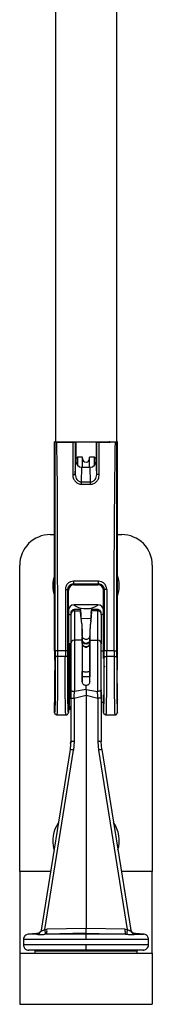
# Model space of a CAD drawing. Header units: millimetres. Extents: x 112 to 948, y 71 to 800.
# Tile 1 of 8: x 152 to 178, y 263 to 455. Entities that reach past the tile are written whole.
import ezdxf

# ---------------------------------------------------------------- set-up
doc = ezdxf.new("R2010")
doc.units = ezdxf.units.MM
doc.header["$LTSCALE"] = 5

msp = doc.modelspace()

# ---------------------------------------------------------------- linework, layer by layer
at = {"color": 7, "linetype": 'Continuous', "lineweight": 25}
for p, q in [((158.87, 757.81), (158.87, 372.81)), ((170.87, 757.81), (170.87, 372.81)), ((158.72, 331.86), (158.72, 372.81)), ((158.82, 372.75), (158.72, 372.81)), ((158.87, 372.81), (158.72, 372.81)), ((158.87, 372.81), (170.87, 372.81)), ((159.12, 372.75), (162.27, 372.75)), ((160.04, 372.81), (160.11, 372.77)), ((161.11, 372.76), (161.11, 372.81)), ((161.11, 372.76), (162.3, 372.76)), ((162.27, 372.75), (162.27, 366.38)), ((162.77, 372.75), (162.79, 372.76)), ((162.77, 372.75), (162.77, 366.38)), ((162.87, 372.81), (162.87, 369.14)), ((166.87, 372.81), (166.87, 369.14)), ((166.95, 372.76), (166.97, 372.75)), ((166.97, 366.38), (166.97, 372.75)), ((167.44, 372.76), (168.63, 372.76)), ((170.62, 372.75), (167.47, 372.75)), ((167.47, 366.38), (167.47, 372.75)), ((169.63, 372.77), (169.7, 372.81)), ((171.02, 372.81), (170.87, 372.81)), ((170.92, 372.75), (171.02, 372.81)), ((171.02, 331.26), (171.02, 372.81)), ((162.77, 366.38), (162.87, 369.14)), ((163.22, 369.81), (162.92, 369.51)), ((162.92, 368.76), (162.92, 369.51)), ((164.17, 369.81), (163.22, 369.81)), ((163.22, 369.81), (163.22, 368.2)), ((164.17, 367.81), (164.17, 369.81)), ((166.52, 369.81), (165.57, 369.81)), ((165.57, 367.81), (165.57, 369.81)), ((166.82, 369.51), (166.52, 369.81)), ((166.52, 368.2), (166.52, 369.81)), ((166.82, 369.51), (166.82, 368.76)), ((166.97, 366.38), (166.87, 369.14)), ((163.96, 364.95), (164.06, 367.81)), ((164.06, 367.81), (165.68, 367.81)), ((165.78, 364.95), (165.68, 367.81)), ((163.96, 364.95), (165.78, 364.95)), ((163.96, 364.5), (165.78, 364.5)), ((157.87, 354.63), (158.72, 354.63)), ((171.02, 354.63), (171.87, 354.63)), ((151.87, 288.63), (151.87, 348.63)), ((177.87, 348.63), (177.87, 288.63)), ((167.32, 345.51), (162.42, 345.51)), ((160.82, 343.91), (160.82, 331.86)), ((161.32, 331.86), (161.32, 343.91)), ((161.42, 343.71), (161.32, 343.91)), ((161.42, 339.77), (161.42, 343.71)), ((162.42, 345.01), (167.32, 345.01)), ((162.52, 344.81), (162.42, 345.01)), ((162.52, 344.81), (167.22, 344.81)), ((167.22, 344.81), (167.32, 345.01)), ((168.32, 343.71), (168.42, 343.91)), ((168.32, 339.77), (168.32, 343.71)), ((168.42, 343.91), (168.42, 331.86)), ((168.92, 343.91), (168.92, 331.86)), ((161.42, 339.77), (161.42, 330.36)), ((167.22, 340.87), (162.52, 340.87)), ((163.82, 339.97), (162.61, 339.95)), ((162.61, 339.71), (162.61, 339.95)), ((162.61, 339.71), (163.8, 339.73)), ((162.61, 339.71), (162.61, 333.95)), ((163.8, 339.84), (163.8, 339.73)), ((163.83, 339.25), (163.8, 339.84)), ((165.91, 339.25), (165.93, 339.84)), ((167.13, 339.95), (165.92, 339.97)), ((165.94, 339.73), (165.93, 339.84)), ((167.13, 339.71), (165.94, 339.73)), ((166.59, 340.47), (167.33, 340.86)), ((167.13, 339.95), (167.13, 339.71)), ((167.13, 339.71), (167.13, 333.95)), ((168.32, 330.37), (168.32, 339.77)), ((161.87, 338.86), (161.42, 339.12)), ((161.87, 339.2), (161.87, 338.99)), ((161.87, 338.99), (161.87, 333.24)), ((164.02, 337.16), (163.81, 339.43)), ((165.93, 339.43), (165.72, 337.16)), ((167.87, 338.99), (167.87, 333.24)), ((164.14, 334.76), (164.09, 336.03)), ((165.65, 336.03), (165.6, 334.76)), ((164.12, 333.98), (162.61, 333.95)), ((162.61, 333.95), (162.61, 323.92)), ((164.12, 334.53), (164.12, 333.98)), ((164.14, 333.92), (164.12, 334.53)), ((164.14, 333.27), (164.12, 333.87)), ((164.14, 333.92), (164.14, 333.97)), ((164.14, 333.92), (164.14, 333.32)), ((165.6, 334.73), (165.59, 333.97)), ((165.62, 334.53), (165.59, 333.92)), ((165.59, 333.97), (165.59, 333.92)), ((165.59, 333.92), (165.59, 333.32)), ((165.62, 333.87), (165.59, 333.27)), ((165.62, 333.98), (165.62, 334.53)), ((165.62, 333.98), (167.13, 333.95)), ((167.13, 333.95), (167.13, 323.92)), ((160.82, 331.86), (159.32, 331.86)), ((161.62, 333.22), (161.52, 330.42)), ((161.87, 333.21), (161.62, 333.22)), ((161.62, 333.06), (161.62, 333.22)), ((161.62, 320.4), (161.62, 333.06)), ((161.87, 322.47), (161.87, 333.05)), ((164.14, 333.27), (164.14, 333.32)), ((165.59, 333.32), (165.59, 333.27)), ((168.27, 331.83), (167.87, 331.81)), ((168.32, 330.37), (168.27, 331.83)), ((170.42, 331.86), (168.92, 331.86)), ((159.32, 330.79), (160.82, 330.79)), ((161.52, 330.33), (161.52, 330.42)), ((161.52, 323.2), (161.52, 330.33)), ((168.92, 330.79), (170.42, 330.79)), ((171.02, 330.58), (170.98, 330.58)), ((158.77, 322.69), (158.77, 328.04)), ((164.09, 328.69), (164.13, 327.81)), ((165.61, 328.7), (165.61, 327.81)), ((165.65, 328.69), (165.61, 327.81)), ((164.13, 326.76), (164.13, 327.81)), ((165.61, 327.55), (165.6, 326.76)), ((165.61, 327.81), (165.61, 327.55)), ((161.87, 324.21), (161.92, 324.1)), ((164.87, 324.32), (164.87, 325.07)), ((164.87, 324.32), (167.13, 323.92)), ((164.87, 324.32), (164.87, 323.15)), ((167.87, 324.21), (167.82, 324.1)), ((161.41, 323.31), (161.52, 323.31)), ((161.42, 323.26), (161.42, 319.81)), ((161.52, 323.2), (161.62, 320.4)), ((161.87, 322.55), (161.91, 322.56)), ((161.87, 322.55), (161.87, 314.1)), ((162.53, 322.58), (164.87, 323.15)), ((162.53, 322.58), (162.53, 314.13)), ((164.87, 323.15), (164.87, 277.5)), ((164.87, 323.15), (167.21, 322.58)), ((167.21, 322.58), (167.21, 314.13)), ((167.87, 322.55), (167.82, 322.56)), ((167.87, 323.91), (167.87, 322.52)), ((167.87, 322.55), (167.87, 314.1)), ((168.32, 319.81), (168.32, 323.25)), ((171.02, 319.81), (171.02, 322.36)), ((158.72, 319.81), (158.72, 321.76)), ((161.62, 320.4), (161.87, 320.41)), ((167.87, 321.81), (168.27, 321.8)), ((159.21, 319.31), (160.93, 319.31)), ((159.22, 319.31), (159.23, 319.45)), ((160.92, 319.31), (160.91, 319.46)), ((168.81, 319.31), (170.53, 319.31)), ((168.82, 319.31), (168.83, 319.45)), ((170.51, 319.45), (170.52, 319.31)), ((161.74, 312.53), (156.1, 277.16)), ((161.84, 313.73), (161.87, 314.1)), ((162.53, 314.13), (162.39, 312.43)), ((167.21, 314.13), (167.34, 312.43)), ((167.99, 312.53), (167.87, 314.1)), ((167.99, 312.53), (173.63, 277.16)), ((156.79, 277.31), (162.39, 312.43)), ((167.34, 312.43), (172.94, 277.31)), ((151.87, 288.63), (151.87, 272.63)), ((157.93, 288.63), (151.87, 288.63)), ((177.87, 288.63), (171.8, 288.63)), ((177.87, 272.63), (177.87, 288.63)), ((155.18, 276.49), (153.6, 276.38)), ((155.19, 276.38), (153.6, 276.38)), ((155.19, 276.38), (155.32, 276.35)), ((155.19, 276.38), (155.19, 276.38)), ((156.01, 276.91), (155.82, 276.76)), ((156.14, 277.08), (155.99, 276.83)), ((156.14, 277.08), (155.99, 276.83)), ((156.11, 277.22), (156.01, 276.91)), ((156.03, 276.92), (156.01, 276.91)), ((156.03, 276.92), (156.01, 276.91)), ((156.79, 277.31), (157.22, 277.35)), ((157.15, 276.38), (156.81, 276.36)), ((164.87, 276.53), (157.15, 276.38)), ((164.87, 276.38), (157.15, 276.38)), ((164.87, 277.5), (157.22, 277.35)), ((172.52, 277.35), (164.87, 277.5)), ((164.87, 276.53), (172.59, 276.38)), ((164.87, 275.33), (164.87, 276.38)), ((172.59, 276.38), (164.87, 276.38)), ((172.52, 277.35), (172.94, 277.31)), ((172.59, 276.38), (172.93, 276.36)), ((173.75, 276.83), (173.59, 277.08)), ((173.75, 276.83), (173.59, 277.08)), ((173.73, 276.91), (173.62, 277.22)), ((173.63, 277.16), (173.71, 276.93)), ((173.73, 276.91), (173.71, 276.92)), ((173.73, 276.91), (173.71, 276.92)), ((173.91, 276.76), (173.73, 276.91)), ((174.41, 276.35), (174.55, 276.38)), ((174.55, 276.38), (174.55, 276.38)), ((174.55, 276.38), (176.14, 276.38)), ((176.14, 276.38), (174.56, 276.49)), ((152.62, 275.33), (152.62, 274.27)), ((164.87, 275.33), (152.62, 275.33)), ((164.87, 274.27), (152.62, 274.27)), ((177.12, 275.33), (164.87, 275.33)), ((164.87, 273.23), (164.87, 274.27)), ((177.12, 274.27), (164.87, 274.27)), ((177.12, 274.27), (177.12, 275.33)), ((151.87, 272.63), (151.87, 262.63)), ((151.87, 272.63), (177.87, 272.63)), ((164.87, 273.23), (153.58, 273.23)), ((160.76, 273.23), (154.86, 273.13)), ((154.86, 273.13), (154.87, 272.63)), ((154.86, 273.13), (174.88, 273.13)), ((176.16, 273.23), (164.87, 273.23)), ((174.88, 273.13), (168.98, 273.23)), ((174.87, 272.63), (174.88, 273.13)), ((177.87, 272.63), (177.87, 262.63)), ((151.87, 262.63), (177.87, 262.63))]:
    msp.add_line(p, q, dxfattribs=at)
at = {"color": 7, "linetype": 'Continuous', "lineweight": 25, "flags": 128}
for points in [[(165.79, 338.19), (165.15, 338.13), (163.95, 338.19)], [(168.32, 339.12), (168.03, 338.95), (167.93, 338.89)], [(164.87, 324.32), (164.87, 324.32), (162.61, 323.92)]]:
    msp.add_lwpolyline(points, dxfattribs=at)
at = {"color": 7, "linetype": 'Continuous', "lineweight": 25}
for centre, radius, start, end in [((164.87, 369.51), 0.7, 180, 0), ((157.87, 348.63), 6, 90, 180), ((171.87, 348.63), 6, 0, 90), ((164.87, 344.63), 6.5, 161.1121, 198.8879), ((164.87, 344.63), 6.5, 341.1121, 18.8879), ((162.6, 338.98), 0.734, 89.7466, 178.7502), ((164.87, 344.63), 4.5, 236.8403, 292.4483), ((167.14, 338.98), 0.734, 1.2498, 90.2534), ((162.6, 333.22), 0.734, 89.7466, 178.7502), ((164.87, 333.97), 0.727, 184.0954, 355.9046), ((167.14, 333.22), 0.734, 1.2498, 90.2534), ((168.46, 329.01), 0.2, 270, 315), ((159.56, 295.64), 17.03, 80.4325, 82.6406), ((162.38, 308.67), 5.46, 88.4102, 95.3287), ((167.36, 308.67), 5.46, 84.6713, 91.5898), ((170.18, 295.64), 17.03, 97.3594, 99.5675), ((164.87, 294.63), 6.5, 147.5128, 194.7093), ((164.87, 294.63), 6.5, 344.3475, 33.7726)]:
    msp.add_arc(centre, radius, start, end, dxfattribs=at)
for centre, major_axis, ratio, start_param, end_param in [((162.27, 372.75), (0.5, 0), 0.010472, 4.712389, 6.265732), ((167.47, 372.75), (0.5, 0), 0.010472, 3.159044, 4.712389), ((163.99, 334.43), (-0.17, 5.53), 0.017917, 5.345425, 6.498742), ((165.75, 334.43), (0.17, 5.53), 0.017917, 6.067629, 7.220946), ((164.39, 326.81), (-0.26, 7.49), 0.010402, 0.293105, 0.339306), ((165.35, 326.81), (0.26, 7.49), 0.010402, 5.943879, 5.99008), ((158.72, 326.81), (0, 5.05), 0.017458, 3.159049, 6.265729), ((161.42, 326.81), (0, 3.55), 0.017455, 0, 3.141593), ((171.02, 326.81), (0, 4.45), 0.017458, 0.017456, 3.124137)]:
    msp.add_ellipse(centre, major_axis=major_axis, ratio=ratio, start_param=start_param, end_param=end_param, dxfattribs=at)
at = {"color": 7, "linetype": 'Continuous', "lineweight": 25, "extrusion": (-3.64925e-13, -2.75188e-09, 1)}
msp.add_ellipse((164.07, 369.15), major_axis=(-0.05, -1.34, 0), ratio=0.895794, start_param=4.751665, end_param=6.314708, dxfattribs=at)
at = {"color": 7, "linetype": 'Continuous', "lineweight": 25, "extrusion": (-3.98489e-13, -2.75174e-09, 1)}
msp.add_ellipse((165.67, 369.15), major_axis=(-0.05, 1.34, 0), ratio=0.895794, start_param=3.11007, end_param=4.673113, dxfattribs=at)
at = {"color": 7, "linetype": 'Continuous', "lineweight": 25, "extrusion": (1.10041e-09, -2.2015e-09, 1)}
msp.add_ellipse((162.52, 343.71), major_axis=(0.492, -0.985, 0), ratio=0.999239, start_param=2.678371, end_param=4.248559, dxfattribs=at)
at = {"color": 7, "linetype": 'Continuous', "lineweight": 25, "extrusion": (-3.05037e-13, -2.75185e-09, 1)}
msp.add_ellipse((167.22, 343.71), major_axis=(0.492, 0.985, 0), ratio=0.999239, start_param=5.176219, end_param=6.746407, dxfattribs=at)
at = {"color": 7, "linetype": 'Continuous', "lineweight": 25, "extrusion": (-4.34335e-13, -2.75176e-09, 1)}
msp.add_ellipse((162.52, 339.77), major_axis=(-0.492, 0.985, 0), ratio=0.999239, start_param=5.819964, end_param=7.390151, dxfattribs=at)
at = {"color": 7, "linetype": 'Continuous', "lineweight": 25, "extrusion": (-3.05038e-13, -2.75185e-09, 1)}
msp.add_ellipse((167.22, 339.77), major_axis=(-0.492, -0.985, 0), ratio=0.999239, start_param=2.034627, end_param=3.604814, dxfattribs=at)
at = {"color": 7, "linetype": 'Continuous', "lineweight": 25}
for points, knots in [([(158.82, 331.86), (158.82, 338.67), (158.81, 352.3), (158.82, 365.94), (158.82, 372.75)], [0, 0, 0, 0, 0.500014, 1, 1, 1, 1]), ([(159.12, 372.75), (159.09, 372.75), (159.02, 372.75), (158.93, 372.75), (158.86, 372.75), (158.83, 372.75), (158.82, 372.75), (158.82, 372.75)], [0, 0, 0, 0, 0.217175, 0.434352, 0.651468, 0.868527, 1, 1, 1, 1]), ([(159.32, 331.86), (159.32, 334.58), (159.32, 340.14), (159.31, 348.48), (159.32, 356.66), (159.29, 364.73), (159.18, 370.02), (159.12, 372.75)], [0, 0, 0, 0, 0.2000028, 0.4078173, 0.6118385, 0.7999897, 1, 1, 1, 1]), ([(160.11, 372.77), (160.17, 372.77), (160.24, 372.77), (160.3, 372.81), (160.3, 372.81)], [0, 0, 0, 0, 0.980525, 1, 1, 1, 1]), ([(160.11, 372.77), (160.11, 372.77), (160.13, 372.77), (160.21, 372.77), (160.29, 372.77), (160.33, 372.76)], [0, 0, 0, 0, 0.345361, 0.690539, 1, 1, 1, 1]), ([(160.33, 372.76), (160.38, 372.76), (160.51, 372.76), (160.77, 372.76), (161, 372.76), (161.11, 372.76)], [0, 0, 0, 0, 0.233218, 0.643741, 1, 1, 1, 1]), ([(162.3, 372.76), (162.39, 372.76), (162.56, 372.76), (162.71, 372.76), (162.79, 372.76)], [0, 0, 0, 0, 0.499633, 1, 1, 1, 1]), ([(166.95, 372.76), (167.03, 372.76), (167.18, 372.76), (167.35, 372.76), (167.44, 372.76)], [0, 0, 0, 0, 0.500332, 1, 1, 1, 1]), ([(168.63, 372.76), (168.73, 372.76), (168.95, 372.76), (169.22, 372.76), (169.35, 372.76), (169.4, 372.76)], [0, 0, 0, 0, 0.34946, 0.761344, 1, 1, 1, 1]), ([(169.4, 372.76), (169.44, 372.77), (169.53, 372.77), (169.61, 372.77), (169.62, 372.77), (169.63, 372.77)], [0, 0, 0, 0, 0.3061045, 0.6533032, 1, 1, 1, 1]), ([(169.63, 372.77), (169.56, 372.77), (169.49, 372.77), (169.44, 372.81), (169.44, 372.81)], [0, 0, 0, 0, 0.980525, 1, 1, 1, 1]), ([(170.42, 331.86), (170.41, 338.67), (170.37, 352.3), (170.54, 365.93), (170.62, 372.75)], [0, 0, 0, 0, 0.5000137, 1, 1, 1, 1]), ([(170.92, 372.75), (170.91, 372.75), (170.91, 372.75), (170.85, 372.75), (170.78, 372.75), (170.69, 372.75), (170.64, 372.75), (170.62, 372.75)], [0, 0, 0, 0, 0.217067, 0.434136, 0.651185, 0.868259, 1, 1, 1, 1]), ([(170.92, 331.86), (170.92, 334.58), (170.92, 340.14), (170.92, 348.49), (170.92, 356.67), (170.92, 364.74), (170.92, 370.03), (170.92, 372.75)], [0, 0, 0, 0, 0.2000028, 0.408014, 0.6119878, 0.8000154, 1, 1, 1, 1]), ([(162.27, 366.38), (162.28, 366.24), (162.29, 365.97), (162.45, 365.49), (162.71, 365.07), (163.06, 364.78), (163.35, 364.62), (163.65, 364.52), (163.86, 364.51), (163.96, 364.5)], [0, 0, 0, 0, 0.148631, 0.295288, 0.538639, 0.660468, 0.779493, 0.889971, 1, 1, 1, 1]), ([(162.77, 366.38), (162.79, 366.21), (162.82, 365.86), (163.03, 365.46), (163.26, 365.21), (163.47, 365.06), (163.71, 364.97), (163.88, 364.95), (163.96, 364.95)], [0, 0, 0, 0, 0.257375, 0.510562, 0.639439, 0.758129, 0.880853, 1, 1, 1, 1]), ([(165.78, 364.95), (165.86, 364.95), (166.03, 364.97), (166.26, 365.06), (166.48, 365.21), (166.71, 365.46), (166.92, 365.86), (166.95, 366.21), (166.97, 366.38)], [0, 0, 0, 0, 0.11916, 0.241873, 0.360586, 0.48944, 0.742626, 1, 1, 1, 1]), ([(165.78, 364.5), (165.88, 364.51), (166.09, 364.52), (166.39, 364.62), (166.68, 364.78), (167.02, 365.07), (167.38, 365.6), (167.44, 366.11), (167.47, 366.38)], [0, 0, 0, 0, 0.110341, 0.220957, 0.340347, 0.462181, 0.70596, 1, 1, 1, 1]), ([(162.42, 345.51), (162.23, 345.48), (161.83, 345.44), (161.39, 345.16), (161.11, 344.84), (160.95, 344.56), (160.84, 344.24), (160.83, 344.02), (160.82, 343.91)], [0, 0, 0, 0, 0.23269, 0.476458, 0.60461, 0.732609, 0.866263, 1, 1, 1, 1]), ([(168.92, 343.91), (168.91, 344.02), (168.9, 344.24), (168.79, 344.56), (168.63, 344.84), (168.35, 345.16), (167.91, 345.44), (167.51, 345.48), (167.32, 345.51)], [0, 0, 0, 0, 0.133846, 0.267395, 0.395602, 0.523545, 0.767311, 1, 1, 1, 1]), ([(161.32, 343.91), (161.33, 343.98), (161.34, 344.14), (161.43, 344.41), (161.63, 344.71), (161.99, 344.96), (162.28, 344.99), (162.42, 345.01)], [0, 0, 0, 0, 0.1361721, 0.2652243, 0.5009699, 0.7494037, 1, 1, 1, 1]), ([(167.32, 345.01), (167.46, 344.99), (167.75, 344.96), (168.11, 344.71), (168.31, 344.41), (168.4, 344.14), (168.41, 343.98), (168.42, 343.91)], [0, 0, 0, 0, 0.250571, 0.499032, 0.734745, 0.863805, 1, 1, 1, 1]), ([(162.75, 339.93), (162.68, 339.94), (162.52, 339.96), (162.29, 339.88), (162.07, 339.73), (161.9, 339.49), (161.88, 339.29), (161.87, 339.2)], [0, 0, 0, 0, 0.1677132, 0.3544571, 0.5525227, 0.7849126, 1, 1, 1, 1]), ([(163.8, 339.73), (163.8, 339.69), (163.8, 339.58), (163.81, 339.48), (163.81, 339.43)], [0, 0, 0, 0, 0.43514, 1, 1, 1, 1]), ([(165.93, 339.43), (165.93, 339.47), (165.94, 339.57), (165.94, 339.67), (165.94, 339.73)], [0, 0, 0, 0, 0.432708, 1, 1, 1, 1]), ([(167.87, 339.2), (167.86, 339.28), (167.85, 339.44), (167.72, 339.67), (167.52, 339.85), (167.26, 339.96), (167.07, 339.94), (166.99, 339.93)], [0, 0, 0, 0, 0.1812916, 0.3768271, 0.5763124, 0.8004801, 1, 1, 1, 1]), ([(167.87, 338.99), (167.87, 339.13), (167.87, 339.26), (167.87, 339.2), (167.87, 339.19)], [0, 0, 0, 0, 0.991849, 1, 1, 1, 1]), ([(164.02, 337.16), (164.04, 336.92), (164.08, 336.42), (164.11, 335.55), (164.12, 334.91), (164.12, 334.53)], [0, 0, 0, 0, 0.281329, 0.562655, 1, 1, 1, 1]), ([(165.72, 337.16), (165.7, 336.92), (165.66, 336.42), (165.63, 335.55), (165.62, 334.91), (165.62, 334.53)], [0, 0, 0, 0, 0.281358, 0.562714, 1, 1, 1, 1]), ([(164.12, 333.87), (164.12, 333.51), (164.12, 332.79), (164.12, 330.91), (164.1, 329.4), (164.09, 328.69)], [0, 0, 0, 0, 0.345035, 0.6900707, 1, 1, 1, 1]), ([(164.14, 334.76), (164.14, 334.77), (164.14, 334.95), (164.14, 334.44), (164.14, 333.97)], [0, 0, 0, 0, 0.059172, 1, 1, 1, 1]), ([(165.6, 334.79), (165.59, 334.7), (165.56, 334.51), (165.39, 334.27), (165.15, 334.12), (164.88, 334.07), (164.61, 334.12), (164.36, 334.27), (164.18, 334.51), (164.15, 334.7), (164.14, 334.79)], [0, 0, 0, 0, 0.1238941, 0.2545511, 0.3826995, 0.500111, 0.6168867, 0.7447175, 0.8755297, 1, 1, 1, 1]), ([(165.59, 333.97), (165.58, 333.89), (165.56, 333.75), (165.46, 333.59), (165.34, 333.45), (165.14, 333.34), (164.87, 333.29), (164.6, 333.34), (164.4, 333.45), (164.27, 333.59), (164.18, 333.75), (164.16, 333.89), (164.14, 333.97)], [0, 0, 0, 0, 0.123997, 0.189541, 0.255643, 0.383662, 0.499998, 0.616341, 0.744364, 0.810465, 0.876009, 1, 1, 1, 1]), ([(165.6, 334.76), (165.6, 334.77), (165.6, 334.81), (165.6, 334.76), (165.6, 334.73)], [0, 0, 0, 0, 0.472201, 1, 1, 1, 1]), ([(165.65, 328.69), (165.64, 329.28), (165.62, 330.66), (165.62, 332.48), (165.62, 333.48), (165.62, 333.82), (165.62, 333.87)], [0, 0, 0, 0, 0.254355, 0.599142, 0.943941, 1, 1, 1, 1]), ([(158.82, 331.86), (158.82, 331.62), (158.82, 331.15), (158.82, 330.74), (158.82, 330.53)], [0, 0, 0, 0, 0.500001, 1, 1, 1, 1]), ([(159.32, 331.86), (159.25, 331.86), (159.16, 331.86), (159.04, 331.86), (158.96, 331.86), (158.9, 331.86), (158.84, 331.86), (158.82, 331.86), (158.82, 331.86)], [0, 0, 0, 0, 0.2395946, 0.3683828, 0.4998579, 0.6313537, 0.7602016, 1, 1, 1, 1]), ([(159.32, 330.79), (159.32, 330.96), (159.32, 331.3), (159.32, 331.67), (159.32, 331.86)], [0, 0, 0, 0, 0.506707, 1, 1, 1, 1]), ([(160.82, 331.86), (160.82, 331.67), (160.82, 331.3), (160.82, 330.96), (160.82, 330.79)], [0, 0, 0, 0, 0.493313, 1, 1, 1, 1]), ([(161.32, 330.53), (161.32, 330.74), (161.32, 331.15), (161.32, 331.62), (161.32, 331.86)], [0, 0, 0, 0, 0.499999, 1, 1, 1, 1]), ([(164.14, 333.27), (164.14, 333.02), (164.14, 332.51), (164.14, 331.16), (164.14, 329.57), (164.13, 328.38), (164.13, 327.81)], [0, 0, 0, 0, 0.256021, 0.515413, 0.7675, 1, 1, 1, 1]), ([(164.14, 333.27), (164.16, 333.18), (164.18, 333.05), (164.27, 332.89), (164.4, 332.75), (164.6, 332.63), (164.87, 332.59), (165.14, 332.63), (165.34, 332.75), (165.46, 332.89), (165.56, 333.05), (165.58, 333.18), (165.59, 333.27)], [0, 0, 0, 0, 0.123994, 0.189539, 0.255641, 0.383663, 0.5, 0.616337, 0.744359, 0.810461, 0.876006, 1, 1, 1, 1]), ([(165.59, 333.27), (165.59, 333.02), (165.59, 332.51), (165.59, 331.16), (165.6, 329.84), (165.6, 328.96), (165.61, 328.7)], [0, 0, 0, 0, 0.291955, 0.587763, 0.875248, 1, 1, 1, 1]), ([(168.42, 330.53), (168.42, 330.74), (168.42, 331.15), (168.42, 331.62), (168.42, 331.86)], [0, 0, 0, 0, 0.499999, 1, 1, 1, 1]), ([(168.92, 330.79), (168.92, 330.96), (168.92, 331.29), (168.92, 331.67), (168.92, 331.86)], [0, 0, 0, 0, 0.49999, 1, 1, 1, 1]), ([(170.42, 331.86), (170.42, 331.67), (170.42, 331.3), (170.42, 330.96), (170.42, 330.79)], [0, 0, 0, 0, 0.493293, 1, 1, 1, 1]), ([(170.42, 331.86), (170.48, 331.86), (170.58, 331.86), (170.7, 331.86), (170.77, 331.86), (170.84, 331.86), (170.9, 331.86), (170.91, 331.86), (170.92, 331.86)], [0, 0, 0, 0, 0.239719, 0.368543, 0.500031, 0.631514, 0.760326, 1, 1, 1, 1]), ([(170.92, 330.53), (170.92, 330.74), (170.92, 331.15), (170.92, 331.62), (170.92, 331.86)], [0, 0, 0, 0, 0.4999995, 1, 1, 1, 1]), ([(158.82, 330.53), (158.83, 329.98), (158.84, 328.87), (158.84, 327), (158.84, 325.13), (158.83, 323.38), (158.81, 321.87), (158.78, 320.71), (158.75, 319.95), (158.73, 319.86), (158.72, 319.81)], [0, 0, 0, 0, 0.1250001, 0.2499996, 0.3749991, 0.4999987, 0.6249986, 0.7499989, 0.8749993, 1, 1, 1, 1]), ([(159.32, 330.79), (159.26, 330.79), (159.16, 330.78), (159.05, 330.75), (158.97, 330.72), (158.9, 330.67), (158.84, 330.61), (158.83, 330.56), (158.82, 330.53)], [0, 0, 0, 0, 0.240227, 0.369224, 0.50079, 0.632241, 0.760906, 1, 1, 1, 1]), ([(159.23, 319.45), (159.24, 319.5), (159.26, 319.64), (159.29, 320.57), (159.31, 321.8), (159.33, 323.28), (159.34, 325.01), (159.34, 327.01), (159.34, 329.01), (159.33, 330.2), (159.32, 330.79)], [0, 0, 0, 0, 0.106978, 0.24895, 0.370789, 0.472444, 0.603849, 0.735575, 0.867624, 1, 1, 1, 1]), ([(160.91, 319.46), (160.9, 319.53), (160.88, 319.67), (160.85, 320.68), (160.82, 322.09), (160.8, 323.82), (160.8, 325.62), (160.8, 327.4), (160.8, 329.19), (160.81, 330.26), (160.82, 330.79)], [0, 0, 0, 0, 0.1261464, 0.2515084, 0.39526, 0.5285047, 0.6443565, 0.7615553, 0.8801027, 1, 1, 1, 1]), ([(161.32, 330.53), (161.31, 330.56), (161.3, 330.61), (161.23, 330.67), (161.17, 330.72), (161.09, 330.75), (160.97, 330.78), (160.88, 330.79), (160.82, 330.79)], [0, 0, 0, 0, 0.239094, 0.367759, 0.49921, 0.630776, 0.759773, 1, 1, 1, 1]), ([(161.42, 319.81), (161.41, 319.86), (161.39, 319.95), (161.36, 320.71), (161.33, 321.87), (161.31, 323.38), (161.3, 325.13), (161.3, 327), (161.3, 328.87), (161.31, 329.98), (161.32, 330.53)], [0, 0, 0, 0, 0.124995, 0.249989, 0.37499, 0.499995, 0.624995, 0.749988, 0.874981, 1, 1, 1, 1]), ([(168.32, 319.81), (168.33, 319.86), (168.35, 319.95), (168.38, 320.71), (168.41, 321.87), (168.43, 323.38), (168.44, 325.13), (168.44, 327), (168.44, 328.87), (168.43, 329.98), (168.42, 330.53)], [0, 0, 0, 0, 0.124998, 0.249993, 0.374993, 0.499999, 0.625003, 0.75, 0.874994, 1, 1, 1, 1]), ([(168.42, 330.53), (168.43, 330.56), (168.44, 330.61), (168.5, 330.67), (168.57, 330.72), (168.65, 330.75), (168.76, 330.78), (168.86, 330.79), (168.92, 330.79)], [0, 0, 0, 0, 0.23966, 0.368491, 0.500001, 0.63151, 0.760341, 1, 1, 1, 1]), ([(168.83, 319.45), (168.84, 319.5), (168.86, 319.64), (168.89, 320.56), (168.91, 321.79), (168.93, 323.27), (168.94, 325), (168.94, 327), (168.94, 329.01), (168.93, 330.2), (168.92, 330.79)], [0, 0, 0, 0, 0.1069577, 0.2486369, 0.3702173, 0.4716487, 0.6032661, 0.7351956, 0.8674394, 1, 1, 1, 1]), ([(170.42, 330.79), (170.41, 330.21), (170.4, 329.04), (170.4, 327.05), (170.4, 325.07), (170.41, 323.34), (170.43, 321.84), (170.45, 320.59), (170.48, 319.64), (170.5, 319.51), (170.51, 319.45)], [0, 0, 0, 0, 0.130748, 0.261434, 0.392061, 0.52263, 0.625218, 0.748166, 0.891422, 1, 1, 1, 1]), ([(170.42, 330.79), (170.48, 330.79), (170.57, 330.78), (170.69, 330.75), (170.77, 330.72), (170.83, 330.67), (170.9, 330.61), (170.91, 330.56), (170.92, 330.53)], [0, 0, 0, 0, 0.23966, 0.368491, 0.5, 0.631509, 0.76034, 1, 1, 1, 1]), ([(170.92, 330.53), (170.91, 329.98), (170.9, 328.87), (170.9, 327), (170.9, 325.13), (170.91, 323.38), (170.93, 321.87), (170.96, 320.71), (170.99, 319.95), (171.01, 319.86), (171.02, 319.81)], [0, 0, 0, 0, 0.125, 0.25, 0.374999, 0.499999, 0.624999, 0.749999, 0.874999, 1, 1, 1, 1]), ([(164.09, 328.69), (164.09, 328.3), (164.09, 327.34), (164.12, 326.36), (164.14, 325.78)], [0, 0, 0, 0, 0.404042, 1, 1, 1, 1]), ([(165.59, 325.78), (165.61, 326.18), (165.63, 326.87), (165.65, 327.85), (165.65, 328.41), (165.65, 328.69)], [0, 0, 0, 0, 0.415576, 0.705836, 1, 1, 1, 1]), ([(165.61, 327.81), (165.59, 327.8), (165.56, 327.77), (165.38, 327.73), (165.14, 327.71), (164.87, 327.7), (164.6, 327.71), (164.36, 327.73), (164.18, 327.77), (164.14, 327.8), (164.13, 327.81)], [0, 0, 0, 0, 0.125724, 0.256956, 0.384068, 0.499173, 0.616654, 0.745138, 0.876091, 1, 1, 1, 1]), ([(165.6, 326.76), (165.59, 326.76), (165.57, 326.76), (165.47, 326.77), (165.34, 326.77), (165.14, 326.77), (164.87, 326.77), (164.6, 326.77), (164.39, 326.77), (164.27, 326.77), (164.17, 326.76), (164.15, 326.76), (164.13, 326.76)], [0, 0, 0, 0, 0.124041, 0.189597, 0.255701, 0.383696, 0.499979, 0.616327, 0.744357, 0.810463, 0.876009, 1, 1, 1, 1]), ([(164.14, 325.78), (164.14, 325.83), (164.14, 325.93), (164.14, 326.17), (164.14, 326.45), (164.14, 326.66), (164.13, 326.76)], [0, 0, 0, 0, 0.249842, 0.501914, 0.754458, 1, 1, 1, 1]), ([(165.59, 325.78), (165.59, 325.83), (165.59, 325.93), (165.59, 326.17), (165.6, 326.45), (165.6, 326.66), (165.6, 326.76)], [0, 0, 0, 0, 0.249692, 0.501619, 0.754313, 1, 1, 1, 1]), ([(161.92, 324.11), (161.92, 323.86), (161.91, 323.36), (161.91, 322.82), (161.9, 322.55)], [0, 0, 0, 0, 0.498723, 1, 1, 1, 1]), ([(161.92, 324.1), (161.92, 324.1), (161.93, 324.08), (161.99, 324.05), (162.08, 324), (162.2, 323.96), (162.37, 323.93), (162.51, 323.92), (162.61, 323.92)], [0, 0, 0, 0, 0.001705, 0.170846, 0.343489, 0.516133, 0.685273, 1, 1, 1, 1]), ([(164.87, 325.07), (164.79, 325.08), (164.63, 325.09), (164.41, 325.22), (164.25, 325.4), (164.16, 325.59), (164.15, 325.73), (164.14, 325.78)], [0, 0, 0, 0, 0.215573, 0.431142, 0.646845, 0.863668, 1, 1, 1, 1]), ([(165.59, 325.78), (165.58, 325.69), (165.56, 325.52), (165.42, 325.31), (165.23, 325.15), (165.03, 325.08), (164.91, 325.07), (164.87, 325.07)], [0, 0, 0, 0, 0.226182, 0.452714, 0.671902, 0.888082, 1, 1, 1, 1]), ([(167.82, 324.1), (167.82, 324.1), (167.81, 324.08), (167.75, 324.05), (167.66, 324), (167.54, 323.96), (167.37, 323.93), (167.23, 323.92), (167.13, 323.92)], [0, 0, 0, 0, 0.001715, 0.170855, 0.343496, 0.516138, 0.685277, 1, 1, 1, 1]), ([(167.83, 322.56), (167.83, 322.83), (167.83, 323.36), (167.82, 323.86), (167.82, 324.11)], [0, 0, 0, 0, 0.5012697, 1, 1, 1, 1]), ([(161.91, 322.56), (161.91, 322.56), (161.93, 322.56), (162.05, 322.57), (162.26, 322.57), (162.44, 322.58), (162.53, 322.58)], [0, 0, 0, 0, 0.042861, 0.361908, 0.680954, 1, 1, 1, 1]), ([(162.53, 322.58), (162.54, 322.81), (162.56, 323.27), (162.59, 323.7), (162.61, 323.92)], [0, 0, 0, 0, 0.499516, 1, 1, 1, 1]), ([(167.21, 322.58), (167.2, 322.81), (167.17, 323.27), (167.15, 323.7), (167.13, 323.92)], [0, 0, 0, 0, 0.499516, 1, 1, 1, 1]), ([(167.82, 322.56), (167.82, 322.56), (167.81, 322.56), (167.69, 322.57), (167.48, 322.57), (167.3, 322.58), (167.21, 322.58)], [0, 0, 0, 0, 0.02734, 0.35156, 0.67578, 1, 1, 1, 1]), ([(167.82, 322.95), (167.83, 322.94), (167.87, 322.89), (167.87, 322.82), (167.87, 322.75)], [0, 0, 0, 0, 0.153726, 1, 1, 1, 1]), ([(159.22, 319.31), (159.18, 319.31), (159.09, 319.32), (158.97, 319.37), (158.87, 319.44), (158.79, 319.55), (158.73, 319.67), (158.72, 319.77), (158.72, 319.81)], [0, 0, 0, 0, 0.167108, 0.331352, 0.485794, 0.625222, 0.848555, 1, 1, 1, 1]), ([(158.89, 319.44), (158.94, 319.4), (159.06, 319.33), (159.18, 319.36), (159.24, 319.37)], [0, 0, 0, 0, 0.500283, 1, 1, 1, 1]), ([(160.9, 319.37), (160.96, 319.36), (161.08, 319.33), (161.19, 319.4), (161.25, 319.44)], [0, 0, 0, 0, 0.499688, 1, 1, 1, 1]), ([(160.92, 319.31), (160.96, 319.31), (161.05, 319.32), (161.17, 319.37), (161.26, 319.44), (161.35, 319.55), (161.41, 319.67), (161.42, 319.77), (161.42, 319.81)], [0, 0, 0, 0, 0.167158, 0.331442, 0.485909, 0.625344, 0.848641, 1, 1, 1, 1]), ([(168.82, 319.31), (168.78, 319.31), (168.69, 319.32), (168.57, 319.37), (168.47, 319.44), (168.39, 319.55), (168.33, 319.67), (168.32, 319.77), (168.32, 319.81)], [0, 0, 0, 0, 0.1671604, 0.3314474, 0.4859155, 0.6253503, 0.8486454, 1, 1, 1, 1]), ([(168.49, 319.44), (168.54, 319.4), (168.66, 319.33), (168.78, 319.36), (168.84, 319.37)], [0, 0, 0, 0, 0.500319, 1, 1, 1, 1]), ([(170.5, 319.37), (170.56, 319.36), (170.68, 319.33), (170.79, 319.4), (170.85, 319.44)], [0, 0, 0, 0, 0.499715, 1, 1, 1, 1]), ([(170.52, 319.31), (170.56, 319.31), (170.65, 319.32), (170.77, 319.37), (170.86, 319.44), (170.95, 319.55), (171.01, 319.67), (171.02, 319.77), (171.02, 319.81)], [0, 0, 0, 0, 0.16711, 0.331356, 0.4858, 0.625228, 0.848559, 1, 1, 1, 1]), ([(161.87, 314.1), (161.87, 314.1), (161.87, 313.84), (161.85, 313.31), (161.78, 312.79), (161.74, 312.53)], [0, 0, 0, 0, 0.0000072, 0.5010482, 1, 1, 1, 1]), ([(153.67, 276.38), (153.56, 276.37), (153.34, 276.35), (153.03, 276.19), (152.77, 275.92), (152.61, 275.57), (152.62, 275.31), (152.63, 275.19)], [0, 0, 0, 0, 0.177321, 0.369823, 0.56838, 0.794935, 1, 1, 1, 1]), ([(155.19, 276.38), (155.29, 276.4), (155.52, 276.43), (155.82, 276.62), (155.95, 276.81), (156.01, 276.91)], [0, 0, 0, 0, 0.320503, 0.660251, 1, 1, 1, 1]), ([(155.82, 276.76), (155.73, 276.68), (155.55, 276.54), (155.32, 276.51), (155.21, 276.49)], [0, 0, 0, 0, 0.514906, 1, 1, 1, 1]), ([(155.32, 276.35), (155.42, 276.38), (155.61, 276.43), (155.84, 276.61), (155.94, 276.77), (155.98, 276.84)], [0, 0, 0, 0, 0.3385449, 0.6971292, 1, 1, 1, 1]), ([(155.32, 276.35), (155.39, 276.33), (155.5, 276.3), (155.85, 276.28), (156.27, 276.31), (156.63, 276.34), (156.81, 276.36)], [0, 0, 0, 0, 0.25292, 0.489628, 0.737388, 1, 1, 1, 1]), ([(156.1, 277.16), (156.11, 277.14), (156.11, 277.11), (156.12, 277.08), (156.14, 277.08), (156.14, 277.08)], [0, 0, 0, 0, 0.575181, 0.999687, 1, 1, 1, 1]), ([(156.14, 277.08), (156.16, 277.07), (156.2, 277.05), (156.28, 277.07), (156.39, 277.11), (156.55, 277.19), (156.7, 277.26), (156.79, 277.31)], [0, 0, 0, 0, 0.1547932, 0.3064628, 0.4571482, 0.6383788, 1, 1, 1, 1]), ([(156.79, 277.31), (156.81, 277.2), (156.83, 276.97), (156.84, 276.67), (156.84, 276.45), (156.82, 276.39), (156.81, 276.36)], [0, 0, 0, 0, 0.245733, 0.504644, 0.761017, 1, 1, 1, 1]), ([(157.15, 276.38), (157.16, 276.4), (157.19, 276.44), (157.22, 276.66), (157.23, 276.98), (157.22, 277.23), (157.22, 277.35)], [0, 0, 0, 0, 0.241174, 0.5, 0.758826, 1, 1, 1, 1]), ([(164.87, 276.53), (164.87, 276.55), (164.87, 276.59), (164.87, 276.82), (164.87, 277.14), (164.87, 277.38), (164.87, 277.5)], [0, 0, 0, 0, 0.249918, 0.499941, 0.760854, 1, 1, 1, 1]), ([(172.52, 277.35), (172.51, 277.23), (172.51, 276.98), (172.52, 276.66), (172.55, 276.44), (172.58, 276.4), (172.59, 276.38)], [0, 0, 0, 0, 0.2411737, 0.5000001, 0.7588264, 1, 1, 1, 1]), ([(172.94, 277.31), (172.93, 277.2), (172.91, 276.97), (172.89, 276.67), (172.9, 276.45), (172.92, 276.39), (172.93, 276.36)], [0, 0, 0, 0, 0.242356, 0.500021, 0.757673, 1, 1, 1, 1]), ([(172.93, 276.36), (173.11, 276.34), (173.47, 276.31), (173.89, 276.28), (174.23, 276.3), (174.35, 276.33), (174.41, 276.35)], [0, 0, 0, 0, 0.26274, 0.509611, 0.7458, 1, 1, 1, 1]), ([(172.94, 277.31), (173.04, 277.26), (173.18, 277.19), (173.35, 277.11), (173.45, 277.07), (173.54, 277.05), (173.58, 277.07), (173.6, 277.08)], [0, 0, 0, 0, 0.361614, 0.54288, 0.693522, 0.845235, 1, 1, 1, 1]), ([(173.6, 277.08), (173.6, 277.08), (173.62, 277.08), (173.63, 277.11), (173.63, 277.14), (173.63, 277.16)], [0, 0, 0, 0, 0.000228, 0.489386, 1, 1, 1, 1]), ([(173.73, 276.91), (173.73, 276.91), (173.76, 276.8), (173.93, 276.63), (174.22, 276.43), (174.44, 276.4), (174.55, 276.38)], [0, 0, 0, 0, 0.000738, 0.340236, 0.679734, 1, 1, 1, 1]), ([(174.41, 276.35), (174.32, 276.38), (174.12, 276.44), (173.89, 276.61), (173.8, 276.77), (173.75, 276.84)], [0, 0, 0, 0, 0.351987, 0.715454, 1, 1, 1, 1]), ([(174.53, 276.49), (174.42, 276.51), (174.19, 276.54), (174.01, 276.68), (173.91, 276.76)], [0, 0, 0, 0, 0.4850936, 1, 1, 1, 1]), ([(177.11, 275.19), (177.11, 275.29), (177.13, 275.51), (177.01, 275.83), (176.79, 276.13), (176.46, 276.34), (176.19, 276.37), (176.07, 276.38)], [0, 0, 0, 0, 0.172586, 0.3620456, 0.5601124, 0.78951, 1, 1, 1, 1]), ([(152.63, 274.42), (152.62, 274.32), (152.61, 274.1), (152.72, 273.77), (152.95, 273.48), (153.28, 273.26), (153.54, 273.24), (153.67, 273.22)], [0, 0, 0, 0, 0.173171, 0.3630118, 0.5611458, 0.7901926, 1, 1, 1, 1]), ([(176.07, 273.22), (176.17, 273.23), (176.39, 273.25), (176.7, 273.41), (176.96, 273.68), (177.12, 274.04), (177.11, 274.3), (177.11, 274.42)], [0, 0, 0, 0, 0.176724, 0.368849, 0.56735, 0.794264, 1, 1, 1, 1])]:
    msp.add_open_spline(points, degree=3, knots=knots, dxfattribs=at)
for points in [[(162.27, 366.38), (162.34, 366.38), (162.47, 366.38), (162.63, 366.38), (162.75, 366.38), (162.76, 366.38), (162.77, 366.38)], [(163.96, 364.5), (163.96, 364.55), (163.96, 364.64), (163.96, 364.77), (163.96, 364.88), (163.96, 364.93), (163.96, 364.95)], [(165.78, 364.5), (165.78, 364.55), (165.78, 364.64), (165.78, 364.77), (165.78, 364.88), (165.78, 364.93), (165.78, 364.95)], [(167.47, 366.38), (167.4, 366.38), (167.27, 366.38), (167.11, 366.38), (166.99, 366.38), (166.97, 366.38), (166.97, 366.38)], [(162.42, 345.51), (162.42, 345.44), (162.42, 345.31), (162.42, 345.15), (162.42, 345.03), (162.42, 345.02), (162.42, 345.01)], [(167.32, 345.01), (167.32, 345.02), (167.32, 345.03), (167.32, 345.15), (167.32, 345.31), (167.32, 345.44), (167.32, 345.51)], [(160.82, 343.91), (160.89, 343.91), (161.02, 343.91), (161.18, 343.91), (161.3, 343.91), (161.31, 343.91), (161.32, 343.91)], [(168.92, 343.91), (168.85, 343.91), (168.72, 343.91), (168.56, 343.91), (168.44, 343.91), (168.42, 343.91), (168.42, 343.91)], [(161.32, 331.86), (161.31, 331.86), (161.3, 331.86), (161.18, 331.86), (161.02, 331.86), (160.89, 331.86), (160.82, 331.86)], [(161.87, 333.24), (161.87, 333.07), (161.87, 332.75), (161.87, 331.92), (161.87, 330.9), (161.87, 329.69), (161.87, 328.35), (161.87, 326.95), (161.87, 325.54), (161.87, 324.65), (161.87, 324.21)], [(165.59, 333.32), (165.58, 333.23), (165.55, 333.05), (165.38, 332.83), (165.15, 332.69), (164.87, 332.63), (164.59, 332.69), (164.35, 332.83), (164.18, 333.05), (164.16, 333.23), (164.14, 333.32)], [(167.87, 324.21), (167.87, 324.65), (167.87, 325.54), (167.87, 326.95), (167.87, 328.35), (167.87, 329.69), (167.87, 330.9), (167.87, 331.92), (167.87, 332.75), (167.87, 333.07), (167.87, 333.24)], [(168.92, 331.86), (168.85, 331.86), (168.72, 331.86), (168.56, 331.86), (168.44, 331.86), (168.42, 331.86), (168.42, 331.86)]]:
    msp.add_open_spline(points, degree=3, dxfattribs=at)

doc.saveas('drawing.dxf')
